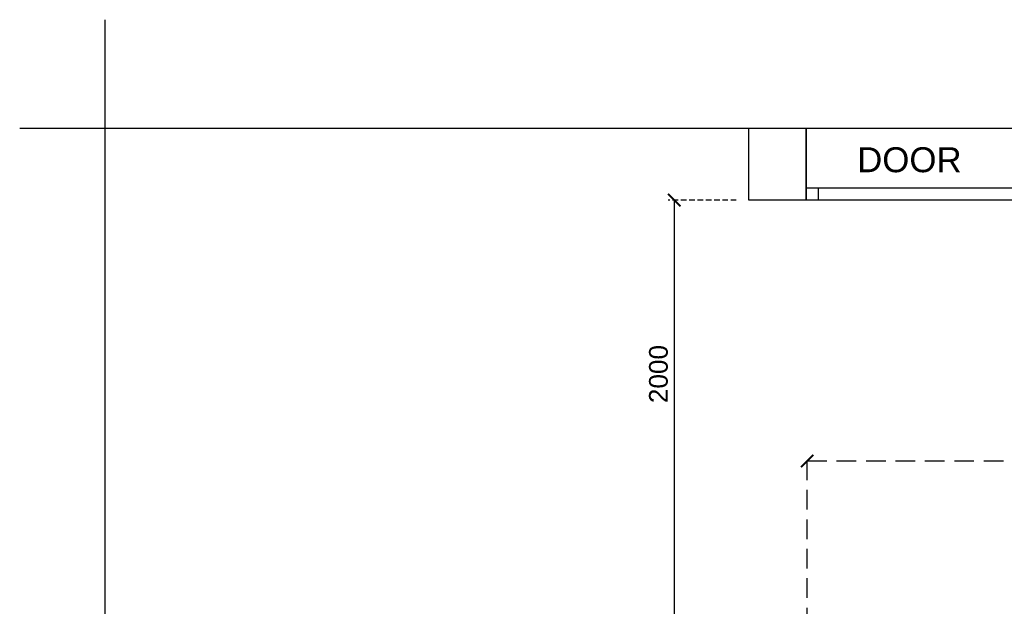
# Model space of a CAD drawing. Header units: millimetres. Extents: x 977810 to 1748958, y 1188532 to 1209441.
# Tile 6 of 30: x 1041961 to 1045912, y 1198565 to 1200918. Entities that reach past the tile are written whole.
import ezdxf

# ---------------------------------------------------------------- set-up
doc = ezdxf.new("R2010")
doc.units = ezdxf.units.MM
doc.header["$LTSCALE"] = 7
doc.header["$PDMODE"] = 35
doc.header["$PDSIZE"] = -5
doc.linetypes.add('( Hidden )', pattern=[0.375, 0.25, -0.125])
doc.linetypes.add('Hidden', pattern=[9.525, 6.35, -3.175])
doc.layers.add('extended lines', color=6, linetype='Continuous', lineweight=25)
doc.layers.add('PD_BASE', color=8, linetype='Continuous')
doc.layers.add('PD_DIMENSION', color=101, linetype='Continuous')
doc.styles.get("Standard").update_dxf_attribs({"font": 'arial.ttf'})
doc.styles.add('style1', font='arial.ttf', dxfattribs={"height": 500})
doc.dimstyles.new('MM', dxfattribs={"dimtxt": 75, "dimasz": 50, "dimexe": 25, "dimexo": 50, "dimgap": 25, "dimtad": 0, "dimdec": 0, "dimrnd": 5, "dimtxsty": 'Standard', "dimblk": 'ARCHTICK', "dimcen": 2.5, "dimadec": 0, "dimazin": 0, "dimtfac": 1, "dimtdec": 0, "dimtmove": 1, "dimatfit": 3, "dimfxl": 1, "dimarcsym": 0})

# ---------------------------------------------------------------- blocks, each defined once
blk = doc.blocks.new('_ARCHTICK')
at = {"color": 0, "linetype": 'ByBlock', "const_width": 0.15}
blk.add_lwpolyline([(-0.5, -0.5), (0.5, 0.5)], dxfattribs=at)
blk = doc.blocks.new('*D60')
at = {"layer": 'Defpoints', "color": 0, "ltscale": 45, "transparency": 16777216}
for p in [(1045121, 1199148.3), (1049128.4, 1198844.6), (1045121, 1198194.6)]:
    blk.add_point(p, dxfattribs=at)
at = {"layer": 'PD_DIMENSION', "color": 0, "linetype": '( Hidden )', "lineweight": -2, "ltscale": 45, "transparency": 16777216}
for p, q in [((1045121, 1198244.6), (1045121, 1199173.3)), ((1049128.4, 1198894.6), (1049128.4, 1199173.3)), ((1045121, 1199148.3), (1046985.9, 1199148.3)), ((1049128.4, 1199148.3), (1047263.5, 1199148.3))]:
    blk.add_line(p, q, dxfattribs=at)
at = {"layer": 'PD_DIMENSION', "color": 0, "lineweight": -2, "ltscale": 45, "transparency": 16777216, "xscale": 50, "yscale": 50, "zscale": 50, "rotation": 180}
blk.add_blockref('_ARCHTICK', (1045121, 1199148.3), dxfattribs=at)
at = {"layer": 'PD_DIMENSION', "color": 0, "lineweight": -2, "ltscale": 45, "transparency": 16777216, "xscale": 50, "yscale": 50, "zscale": 50}
blk.add_blockref('_ARCHTICK', (1049128.4, 1199148.3), dxfattribs=at)
at = {"layer": 'PD_DIMENSION', "color": 0, "ltscale": 45, "transparency": 16777216, "insert": (1047124.7, 1199148.3), "char_height": 75, "attachment_point": 5}
blk.add_mtext('4005', dxfattribs=at)
blk = doc.blocks.new('*D69')
at = {"layer": 'Defpoints', "color": 0, "ltscale": 0.5, "transparency": 16777216}
for p in [(987810.4, 1200194.6), (987511.6, 1198194.6), (988040.6, 1198194.6)]:
    blk.add_point(p, dxfattribs=at)
at = {"layer": 'PD_BASE', "color": 0, "linetype": 'Hidden', "lineweight": -2, "ltscale": 0.5, "transparency": 16777216}
for p, q in [((987760.4, 1200194.6), (987486.6, 1200194.6)), ((987990.6, 1198194.6), (987486.6, 1198194.6))]:
    blk.add_line(p, q, dxfattribs=at)
at = {"layer": 'PD_BASE', "color": 0, "lineweight": -2, "ltscale": 0.5, "transparency": 16777216}
blk.add_line((987511.6, 1200194.6), (987511.6, 1198194.6), dxfattribs=at)
at = {"layer": 'PD_BASE', "color": 0, "lineweight": -2, "ltscale": 0.5, "transparency": 16777216, "xscale": 50, "yscale": 50, "zscale": 50}
for p, rotation in [((987511.6, 1200194.6), 90), ((987511.6, 1198194.6), 270)]:
    blk.add_blockref('_ARCHTICK', p, dxfattribs=dict(at, rotation=rotation))
at = {"layer": 'PD_BASE', "color": 0, "ltscale": 0.5, "transparency": 16777216, "insert": (987448.3, 1199496.9), "char_height": 75, "attachment_point": 5, "rotation": 90}
blk.add_mtext('2000', dxfattribs=at)
blk = doc.blocks.new('final layout rev')
at = {"layer": 'extended lines', "color": 8}
for points in [[(985226, 1200918.2), (985226, 1197738.9), (984898.5, 1197638.3), (985523.4, 1197441.4), (985226, 1197274), (985226, 1194080.7)], [(984884.9, 1200482.6), (992677.9, 1200482.6), (992778.6, 1200155.1), (992975.5, 1200780), (993142.9, 1200482.6), (1000594.6, 1200482.6)]]:
    blk.add_lwpolyline(points, dxfattribs=at)
at = {"layer": 'PD_BASE', "color": 8, "lineweight": 30}
blk.add_line((988040.4, 1200482.6), (988040.4, 1200194.6), dxfattribs=at)
at = {"layer": 'PD_BASE', "color": 8, "lineweight": 30, "elevation": 0}
blk.add_lwpolyline([(988040.5, 1200482.6), (988040.4, 1200194.5), (987810.4, 1200194.6), (987810.4, 1200482.6)], dxfattribs=at)
at = {"layer": 'PD_BASE', "color": 8, "elevation": 0}
blk.add_lwpolyline([(988089.4, 1200243.8), (988089.4, 1200194.5), (988040.5, 1200194.5), (988040.5, 1200482.6)], dxfattribs=at)
blk.add_lwpolyline([(988040.4, 1200243.8), (988940.4, 1200243.8), (988940.4, 1200194.6), (988040.4, 1200194.6)], close=True, dxfattribs=at)
at = {"layer": 'PD_BASE', "color": 8, "insert": (988245.4, 1200406.5), "char_height": 100, "width": 166.183, "attachment_point": 1, "style": 'style1'}
blk.add_mtext('DOOR', dxfattribs=at)
at = {"layer": 'PD_BASE', "color": 8, "ltscale": 0.5}
dim = blk.add_linear_dim(base=(987511.6, 1198194.6), p1=(987810.4, 1200194.6), p2=(988040.6, 1198194.6), angle=90, dimstyle='MM', override={"dimtmove": 1}, dxfattribs=at)
dim.commit()
dim.dimension.update_dxf_attribs({"geometry": '*D69', "text_midpoint": (987511.6, 1199496.9), "dimtype": 160})

msp = doc.modelspace()

# ---------------------------------------------------------------- block references
at = {"layer": 'PD_BASE'}
msp.add_blockref('final layout rev', (57076.2, 0), dxfattribs=at)

# ---------------------------------------------------------------- dimensions: what is measured, and where the dimension line sits
at = {"layer": 'PD_DIMENSION', "ltscale": 45}
dim = msp.add_linear_dim(base=(1045121, 1199148.3), p1=(1049128.4, 1198844.6), p2=(1045121, 1198194.6), dimstyle='MM', dxfattribs=at)
dim.commit()
dim.dimension.update_dxf_attribs({"geometry": '*D60', "text_midpoint": (1047124.7, 1199148.3)})

doc.saveas('drawing.dxf')
